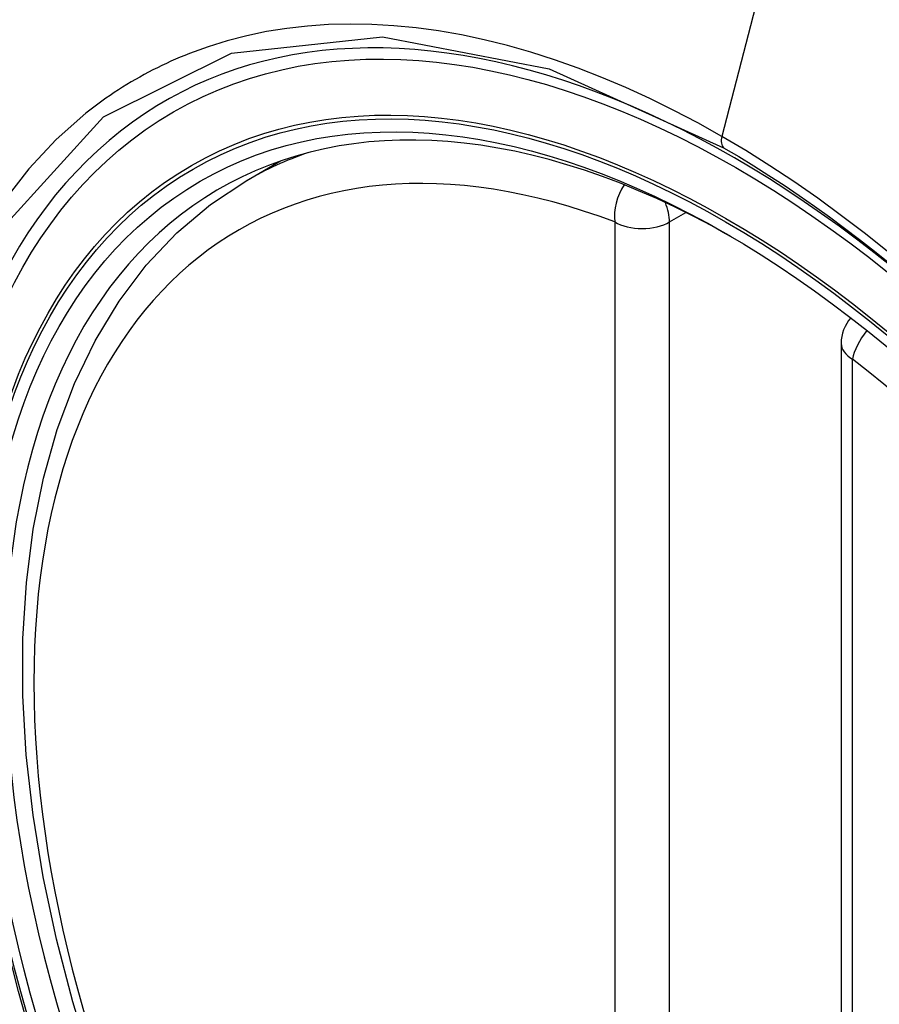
# Model space of a CAD drawing. Header units: inches. Extents: x 584 to 685, y 231 to 315.
# Tile 29 of 133: x 606.725 to 606.987, y 294.822 to 295.121. Entities that reach past the tile are written whole.
import ezdxf

# ---------------------------------------------------------------- set-up
doc = ezdxf.new("R2010")
doc.units = ezdxf.units.IN
doc.header["$MEASUREMENT"] = 0
doc.layers.add('Visible Edges(ANSI)', color=7, linetype='Continuous', lineweight=25)
doc.layers.add('Visible Tangent Edges(ANSI)', color=7, linetype='Continuous', lineweight=25)

msp = doc.modelspace()

# ---------------------------------------------------------------- linework, layer by layer
at = {"layer": 'Visible Edges(ANSI)'}
for p, q in [((606.7946311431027, 295.0723927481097), (606.8049027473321, 295.0783230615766)), ((606.9755066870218, 295.0227756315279), (606.9755066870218, 294.538102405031))]:
    msp.add_line(p, q, dxfattribs=at)
at = {"layer": 'Visible Edges(ANSI)', "flags": 128}
msp.add_lwpolyline([(606.747593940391, 294.8030318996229), (606.7416506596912, 294.8222663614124), (606.7366496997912, 294.8414124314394), (606.7326117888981, 294.8603883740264), (606.7295574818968, 294.8791126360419), (606.7275074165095, 294.8975036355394), (606.7264794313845, 294.9154808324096), (606.7264816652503, 294.93296956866), (606.7275203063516, 294.9498972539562), (606.7296015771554, 294.9661912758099), (606.7327317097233, 294.9817791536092), (606.7369163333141, 294.9965924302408), (606.7421487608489, 295.0105596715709), (606.7484186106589, 295.0236068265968), (606.755715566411, 295.0356598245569), (606.7640287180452, 295.0466436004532), (606.773325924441, 295.056476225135), (606.7835473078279, 295.0650833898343), (606.7946311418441, 295.0723927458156)], dxfattribs=at)
at = {"layer": 'Visible Edges(ANSI)'}
msp.add_arc((606.9873177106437, 295.0227756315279), 0.0118110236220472, 138.7604623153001, 180, dxfattribs=at)
msp.add_ellipse((606.943819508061, 294.7971145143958), major_axis=(0.1574803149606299, -0.27276390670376), ratio=0.577350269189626, start_param=2.363976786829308, end_param=7.060801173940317, dxfattribs=at)
msp.add_ellipse((606.9403396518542, 294.7951054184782), major_axis=(-0.1599409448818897, 0.2770258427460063), ratio=0.5773502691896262, dxfattribs=at)
at = {"layer": 'Visible Tangent Edges(ANSI)'}
for p, q in [((606.987110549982, 295.2714626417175), (606.939213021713, 295.0857881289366)), ((606.9232883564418, 295.0597429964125), (606.9282789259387, 295.0626243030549)), ((606.90658504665, 295.0597429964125), (606.90658504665, 294.5750697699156)), ((606.9232883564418, 294.5750697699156), (606.9232883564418, 295.0597429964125)), ((606.9789660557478, 294.5332805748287), (606.9789660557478, 295.0179538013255))]:
    msp.add_line(p, q, dxfattribs=at)
at = {"layer": 'Visible Tangent Edges(ANSI)', "flags": 128}
for points in [[(606.9392130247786, 295.0857881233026), (606.9319046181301, 295.0898819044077), (606.924588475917, 295.0937298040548), (606.917273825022, 295.0973282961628), (606.9099698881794, 295.1006737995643), (606.9026858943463, 295.1037627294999), (606.8954310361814, 295.1065915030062), (606.8882145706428, 295.1091565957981), (606.8810456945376, 295.1114544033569), (606.8739336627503, 295.1134813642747), (606.8668876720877, 295.1152338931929), (606.8599135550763, 295.1167096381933), (606.8529968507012, 295.1179140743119), (606.8461419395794, 295.1188472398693), (606.8393576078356, 295.1195076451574), (606.832652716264, 295.1198938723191), (606.8260361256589, 295.1200044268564), (606.8195171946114, 295.1198381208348), (606.8131066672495, 295.1193963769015), (606.806809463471, 295.1186808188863), (606.8006294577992, 295.1176928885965), (606.7945706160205, 295.1164340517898), (606.7886368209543, 295.1149057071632), (606.7828319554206, 295.1131092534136), (606.7771599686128, 295.1110461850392)], [(607.0126298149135, 294.4776024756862), (606.9600795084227, 294.4963527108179), (606.906531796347, 294.5288534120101), (606.8545491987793, 294.5735248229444), (606.8064150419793, 294.6284506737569), (606.7645614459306, 294.6908162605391), (606.7309416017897, 294.7578986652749), (606.706807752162, 294.8269704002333), (606.6933617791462, 294.8945593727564), (606.6912133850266, 294.9576303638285), (606.700466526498, 295.0130560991), (606.720753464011, 295.0585123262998), (606.7510169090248, 295.0917184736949), (606.7899610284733, 295.1111830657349), (606.8359279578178, 295.1161618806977), (606.8865929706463, 295.1063880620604), (606.939713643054, 295.0823388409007)], [(606.7771599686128, 295.1110461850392), (606.7757371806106, 295.1104784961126), (606.7743234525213, 295.1098940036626), (606.7729188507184, 295.1092927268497), (606.7715233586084, 295.1086746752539), (606.7701370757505, 295.1080399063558), (606.7687601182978, 295.1073884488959), (606.7673924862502, 295.1067203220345), (606.7660342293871, 295.1060355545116), (606.7646854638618, 295.105334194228), (606.7633462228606, 295.1046162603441), (606.7620166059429, 295.1038818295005), (606.7606966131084, 295.1031308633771), (606.7593863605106, 295.1023634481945), (606.7580858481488, 295.1015795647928), (606.7567952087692, 295.1007793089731), (606.7555144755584, 295.0999626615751), (606.754243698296, 295.0991296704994), (606.7529829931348, 295.0982803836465), (606.7517323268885, 295.0974148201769), (606.7504918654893, 295.0965329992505), (606.7492615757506, 295.095634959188), (606.7480415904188, 295.09472075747), (606.7468319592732, 295.0937903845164), (606.745632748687, 295.0928439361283)], [(606.745632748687, 295.0928439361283), (606.7366035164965, 295.0848611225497), (606.7282457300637, 295.0758927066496), (606.7205857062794, 295.0659698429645), (606.7136497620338, 295.0551235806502), (606.7074641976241, 295.043385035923), (606.7020553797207, 295.0307853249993), (606.6974514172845, 295.017374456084), (606.693671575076, 295.0032282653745), (606.6907218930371, 294.9883878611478), (606.6886080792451, 294.9728931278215), (606.6873359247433, 294.9567839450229), (606.6869111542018, 294.9401001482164), (606.6873398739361, 294.9228866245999), (606.6886251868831, 294.9052421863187), (606.6907568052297, 294.8872383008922), (606.6937223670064, 294.8689332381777), (606.6975095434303, 294.8503852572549), (606.7021059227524, 294.8316525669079), (606.7074991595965, 294.8127934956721)], [(606.9901090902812, 295.0503557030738), (606.9829005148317, 295.0561214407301), (606.9756554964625, 295.0616618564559), (606.9683837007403, 295.0669710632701), (606.9610943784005, 295.0720436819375), (606.9537966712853, 295.0768743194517), (606.946499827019, 295.0814575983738), (606.9392130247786, 295.0857881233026)], [(606.939713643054, 295.0823388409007), (606.9443147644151, 295.0796329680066), (606.9489215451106, 295.0768250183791), (606.9535316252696, 295.07391633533), (606.9581426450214, 295.0709082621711), (606.9627523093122, 295.0678021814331), (606.9673581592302, 295.0645993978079), (606.9719579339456, 295.0613013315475), (606.9765492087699, 295.0579092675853), (606.9811296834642, 295.0544246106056), (606.9856969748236, 295.0508486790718), (606.9902481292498, 295.0471834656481)]]:
    msp.add_lwpolyline(points, dxfattribs=at)
at = {"layer": 'Visible Tangent Edges(ANSI)'}
for centre, major_axis, ratio, start_param, end_param in [((606.942825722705, 294.7965407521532), (-0.1731810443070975, 0.2999583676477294), 0.577350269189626, 5.055269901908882, 10.65269335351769), ((606.9427755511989, 294.7965117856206), (-0.1505905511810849, 0.2608304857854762), 0.577350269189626, 5.668550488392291, 8.468616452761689), ((606.9424975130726, 295.0863570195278), (-0.0024606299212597, -0.0042619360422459), 0.5773502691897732, 5.161112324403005, 6.141288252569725), ((606.9511272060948, 294.8013336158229), (-0.1564960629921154, 0.2710591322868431), 0.5773502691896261, 6.171188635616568, 6.283185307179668), ((606.9149367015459, 295.0645648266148), (-0.004178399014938, -0.0110472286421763), 0.667064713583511, 4.35643204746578, 5.39652237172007), ((606.9149367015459, 295.0645648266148), (0.0059055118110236, -0.010228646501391), 0.5773502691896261, 0.7853981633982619, 1.348991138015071), ((606.9149367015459, 295.0645648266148), (-0.0118110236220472, 6e-16), 0.5773502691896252, 0.7853981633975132, 2.356194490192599), ((606.9873177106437, 295.0227756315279), (0.0072436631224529, 0.0093289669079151), 0.470841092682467, 1.514964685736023, 2.428163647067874), ((606.9873177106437, 295.0227756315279), (-0.0118110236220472, -1e-16), 0.5773502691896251, 0, 0.78539816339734), ((606.9427755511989, 294.7965117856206), (0.1505905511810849, -0.2608304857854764), 0.5773502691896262, 5.668550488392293, 8.468616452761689)]:
    msp.add_ellipse(centre, major_axis=major_axis, ratio=ratio, start_param=start_param, end_param=end_param, dxfattribs=at)
for centre, major_axis, ratio in [((606.9434177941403, 294.7968825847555), (0.1711078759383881, -0.2963675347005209), 0.5773502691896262), ((606.9404435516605, 294.7951654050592), (-0.1626954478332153, 0.2817967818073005), 0.577350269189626), ((606.9403396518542, 294.7951054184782), (0.1620986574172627, -0.2807631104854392), 0.5773502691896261)]:
    msp.add_ellipse(centre, major_axis=major_axis, ratio=ratio, dxfattribs=at)

doc.saveas('drawing.dxf')
